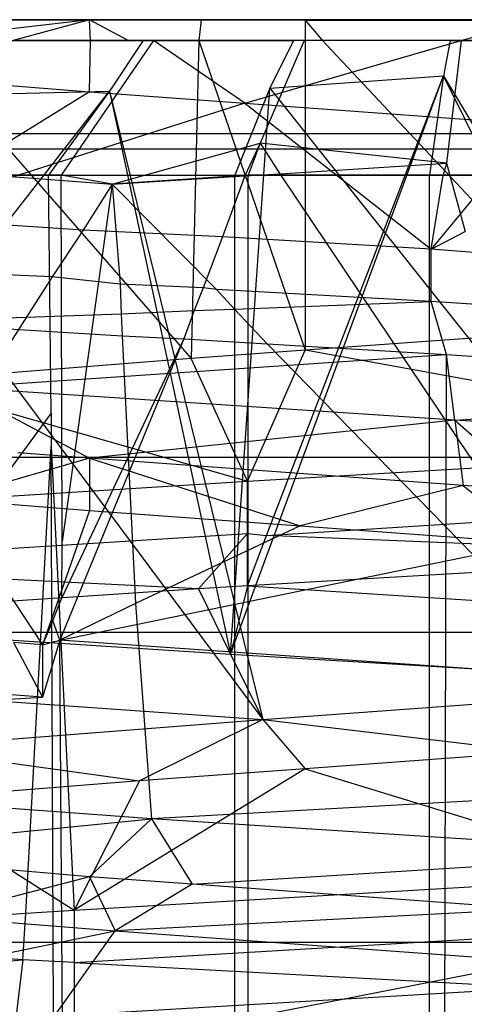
# Model space of a CAD drawing. Extents: x -23.4 to 23.6, y 0.3 to 4.
# Tile 86 of 189: x -17.2493 to -17.22, y 3.598 to 3.6629. Entities that reach past the tile are written whole.
import ezdxf

# ---------------------------------------------------------------- set-up
doc = ezdxf.new("R2010")
doc.units = 0
doc.header["$MEASUREMENT"] = 0
doc.layers.get('0').update_dxf_attribs({"color": 13, "linetype": 'CONTINUOUS'})

# ---------------------------------------------------------------- blocks, each defined once
blk = doc.blocks.new('FOURTY_V_PM_STL')
at = {"color": 0}
for p, q in [((-17.237319, 3.66285, -0.098425), (-23.16028, 3.655358, -0.06076)), ((-17.237319, 3.66285, -0.098425), (-23.16028, 3.655358, -0.06076)), ((-17.237319, 3.66285, -0.098425), (-23.16028, 3.66285, -0.098425)), ((23.138932, 3.66285, -0.669291), (-23.16028, 3.66285, -0.669291)), ((-17.237319, 3.66285, -0.098425), (-23.16028, 3.66285, -0.098425)), ((23.138932, 3.66285, -0.669291), (-23.16028, 3.66285, -0.669291)), ((-17.230472, 3.662828, -0.096319), (-23.16028, 3.655358, -0.06076)), ((-17.230472, 3.662828, -0.096319), (-23.16028, 3.655358, -0.06076)), ((-17.244674, 3.66285, -0.213257), (-17.267243, 3.660184, -0.19326)), ((-17.244674, 3.66285, -0.213257), (-17.267243, 3.660184, -0.19326)), ((-17.244674, 3.66285, -0.213257), (-17.267239, 3.66285, -0.193264)), ((-17.244674, 3.66285, -0.213257), (-17.267239, 3.66285, -0.193264)), ((-17.257167, 3.66285, -0.11033), (-17.237319, 3.66285, -0.098425)), ((-17.257167, 3.66285, -0.11033), (-17.237319, 3.66285, -0.098425)), ((-17.244674, 3.66285, -0.213257), (-17.249687, 3.661484, -0.210276)), ((-17.244674, 3.66285, -0.213257), (-17.249687, 3.661484, -0.210276)), ((-17.244609, 3.661484, -0.213139), (-17.244674, 3.66285, -0.213257)), ((-17.242126, 3.661483, -0.214316), (-17.244674, 3.66285, -0.213257)), ((-17.244609, 3.661484, -0.213139), (-17.244674, 3.66285, -0.213257)), ((-17.215397, 3.66285, -0.220472), (-17.244674, 3.66285, -0.213257)), ((-17.242126, 3.661483, -0.214316), (-17.244674, 3.66285, -0.213257)), ((-17.215397, 3.66285, -0.220472), (-17.244674, 3.66285, -0.213257)), ((-17.237319, 3.66285, -0.098425), (-17.237459, 3.661484, -0.098153)), ((-17.237319, 3.66285, -0.098425), (-17.237459, 3.661484, -0.098153)), ((-17.237319, 3.66285, -0.098425), (-17.230472, 3.662828, -0.096319)), ((-17.237319, 3.66285, -0.098425), (-17.230472, 3.662828, -0.096319)), ((-17.230472, 3.662828, -0.096319), (-17.230467, 3.641082, -0.096317)), ((-17.230472, 3.662828, -0.096319), (-17.230467, 3.641082, -0.096317)), ((-17.230472, 3.662828, -0.096319), (-17.229356, 3.661518, -0.095778)), ((-17.230472, 3.662828, -0.096319), (-17.229356, 3.661518, -0.095778)), ((-17.230472, 3.662828, -0.096319), (-17.200322, 3.662828, -0.096319)), ((-17.230472, 3.662828, -0.096319), (-17.200322, 3.662828, -0.096319)), ((-17.220194, 3.661484, -0.22021), (-17.215397, 3.66285, -0.220472)), ((-17.220194, 3.661484, -0.22021), (-17.215397, 3.66285, -0.220472)), ((-17.256307, 3.661531, -0.109365), (-17.237962, 3.640535, -0.098668)), ((-17.256307, 3.661531, -0.109365), (-17.237962, 3.640535, -0.098668)), ((-17.2503, 3.661484, -0.104149), (-17.241123, 3.661484, -0.099113)), ((-17.2503, 3.661484, -0.104149), (-17.241123, 3.661484, -0.099113)), ((-17.244609, 3.661484, -0.213139), (-17.249687, 3.661484, -0.210276)), ((-17.244609, 3.661484, -0.213139), (-17.249687, 3.661484, -0.210276)), ((-17.240451, 3.661484, -0.215205), (-17.246538, 3.652619, -0.229302)), ((-17.240451, 3.661484, -0.215205), (-17.246538, 3.652619, -0.229302)), ((-17.244669, 3.658095, -0.213258), (-17.244609, 3.661484, -0.213139)), ((-17.244669, 3.658095, -0.213258), (-17.244609, 3.661484, -0.213139)), ((-17.242126, 3.661483, -0.214316), (-17.244609, 3.661484, -0.213139)), ((-17.242126, 3.661483, -0.214316), (-17.244609, 3.661484, -0.213139)), ((-17.241123, 3.661484, -0.099113), (-17.243339, 3.658134, -0.094096)), ((-17.241123, 3.661484, -0.099113), (-17.243339, 3.658134, -0.094096)), ((-17.240451, 3.661484, -0.215205), (-17.242126, 3.661483, -0.214316)), ((-17.240451, 3.661484, -0.215205), (-17.242126, 3.661483, -0.214316)), ((-17.240451, 3.661484, -0.215205), (-17.242126, 3.661483, -0.214316)), ((-17.240451, 3.661484, -0.215205), (-17.242126, 3.661483, -0.214316)), ((-17.241123, 3.661484, -0.099113), (-17.237459, 3.661484, -0.098153)), ((-17.241123, 3.661484, -0.099113), (-17.237459, 3.661484, -0.098153)), ((-17.234429, 3.657348, -0.21753), (-17.240451, 3.661484, -0.215205)), ((-17.234429, 3.657348, -0.21753), (-17.240451, 3.661484, -0.215205)), ((-17.230531, 3.661484, -0.218547), (-17.240451, 3.661484, -0.215205)), ((-17.230531, 3.661484, -0.218547), (-17.240451, 3.661484, -0.215205)), ((-17.237459, 3.661484, -0.098153), (-17.237962, 3.640535, -0.098668)), ((-17.237459, 3.661484, -0.098153), (-17.237962, 3.640535, -0.098668)), ((-17.237459, 3.661484, -0.098153), (-17.230467, 3.641082, -0.096317)), ((-17.237459, 3.661484, -0.098153), (-17.230467, 3.641082, -0.096317)), ((-17.237459, 3.661484, -0.098153), (-17.231241, 3.661484, -0.095657)), ((-17.237459, 3.661484, -0.098153), (-17.231241, 3.661484, -0.095657)), ((-17.234429, 3.657348, -0.21753), (-17.220194, 3.661484, -0.22021)), ((-17.234429, 3.657348, -0.21753), (-17.220194, 3.661484, -0.22021)), ((-17.230531, 3.661484, -0.218547), (-17.233427, 3.654716, -0.230342)), ((-17.230531, 3.661484, -0.218547), (-17.233427, 3.654716, -0.230342)), ((-17.231241, 3.661484, -0.095657), (-17.232793, 3.658352, -0.089581)), ((-17.231241, 3.661484, -0.095657), (-17.232793, 3.658352, -0.089581)), ((-17.231241, 3.661484, -0.095657), (-17.229356, 3.661518, -0.095778)), ((-17.231241, 3.661484, -0.095657), (-17.229356, 3.661518, -0.095778)), ((-17.220194, 3.661484, -0.22021), (-17.230531, 3.661484, -0.218547)), ((-17.220194, 3.661484, -0.22021), (-17.230531, 3.661484, -0.218547)), ((-17.229356, 3.661518, -0.095778), (-17.211478, 3.642467, -0.09461)), ((-17.229356, 3.661518, -0.095778), (-17.211478, 3.642467, -0.09461)), ((-17.229356, 3.661518, -0.095778), (-17.220925, 3.661484, -0.093874)), ((-17.229356, 3.661518, -0.095778), (-17.220925, 3.661484, -0.093874)), ((-17.220925, 3.661484, -0.093874), (-17.221353, 3.65916, -0.089163)), ((-17.220925, 3.661484, -0.093874), (-17.221353, 3.65916, -0.089163)), ((-17.220194, 3.661484, -0.22021), (-17.221167, 3.653397, -0.233265)), ((-17.220194, 3.661484, -0.22021), (-17.221167, 3.653397, -0.233265)), ((-17.220925, 3.661484, -0.093874), (-17.210456, 3.661484, -0.093813)), ((-17.220925, 3.661484, -0.093874), (-17.210456, 3.661484, -0.093813)), ((-17.215398, 3.661484, -0.220328), (-17.220194, 3.661484, -0.22021)), ((-17.215398, 3.661484, -0.220328), (-17.220194, 3.661484, -0.22021)), ((-17.256956, 3.659079, -0.20482), (-17.244669, 3.658095, -0.213258)), ((-17.256956, 3.659079, -0.20482), (-17.244669, 3.658095, -0.213258)), ((-17.235377, 3.62107, -0.089922), (-17.221353, 3.65916, -0.089163)), ((-17.235377, 3.62107, -0.089922), (-17.221353, 3.65916, -0.089163)), ((-17.233015, 3.628888, -0.082233), (-17.221353, 3.65916, -0.089163)), ((-17.233015, 3.628888, -0.082233), (-17.221353, 3.65916, -0.089163)), ((-17.232793, 3.658352, -0.089581), (-17.221353, 3.65916, -0.089163)), ((-17.232793, 3.658352, -0.089581), (-17.221353, 3.65916, -0.089163)), ((-17.221353, 3.65916, -0.089163), (-17.222281, 3.652619, -0.07858)), ((-17.221353, 3.65916, -0.089163), (-17.222281, 3.652619, -0.07858)), ((-17.221353, 3.65916, -0.089163), (-17.199965, 3.623379, -0.088741)), ((-17.201598, 3.619073, -0.096018), (-17.221353, 3.65916, -0.089163)), ((-17.221353, 3.65916, -0.089163), (-17.199965, 3.623379, -0.088741)), ((-17.201598, 3.619073, -0.096018), (-17.221353, 3.65916, -0.089163)), ((-17.267991, 3.626654, -0.101058), (-17.243339, 3.658134, -0.094096)), ((-17.267991, 3.626654, -0.101058), (-17.243339, 3.658134, -0.094096)), ((-17.244669, 3.658095, -0.213258), (-17.257969, 3.649865, -0.222728)), ((-17.244669, 3.658095, -0.213258), (-17.257969, 3.649865, -0.222728)), ((-17.253276, 3.657914, -0.099642), (-17.243339, 3.658134, -0.094096)), ((-17.253276, 3.657914, -0.099642), (-17.243339, 3.658134, -0.094096)), ((-17.253276, 3.657914, -0.099642), (-17.243339, 3.658134, -0.094096)), ((-17.253276, 3.657914, -0.099642), (-17.243339, 3.658134, -0.094096)), ((-17.243339, 3.658134, -0.094096), (-17.247372, 3.652619, -0.085088)), ((-17.243339, 3.658134, -0.094096), (-17.247372, 3.652619, -0.085088)), ((-17.244669, 3.658095, -0.213258), (-17.234429, 3.657348, -0.21753)), ((-17.244669, 3.658095, -0.213258), (-17.234429, 3.657348, -0.21753)), ((-17.243339, 3.658134, -0.094096), (-17.235377, 3.62107, -0.089922)), ((-17.243339, 3.658134, -0.094096), (-17.23326, 3.616764, -0.097074)), ((-17.243339, 3.658134, -0.094096), (-17.23326, 3.616764, -0.097074)), ((-17.243339, 3.658134, -0.094096), (-17.235377, 3.62107, -0.089922)), ((-17.235377, 3.62107, -0.089922), (-17.232793, 3.658352, -0.089581)), ((-17.235377, 3.62107, -0.089922), (-17.232793, 3.658352, -0.089581)), ((-17.232793, 3.658352, -0.089581), (-17.235096, 3.652619, -0.080794)), ((-17.232793, 3.658352, -0.089581), (-17.235096, 3.652619, -0.080794)), ((-17.232793, 3.658352, -0.089581), (-17.201598, 3.619073, -0.096018)), ((-17.232793, 3.658352, -0.089581), (-17.201598, 3.619073, -0.096018)), ((-17.234429, 3.657348, -0.21753), (-17.257969, 3.649865, -0.222728)), ((-17.234429, 3.657348, -0.21753), (-17.257969, 3.649865, -0.222728)), ((-17.234429, 3.657348, -0.21753), (-17.215397, 3.65596, -0.220472)), ((-17.234429, 3.657348, -0.21753), (-17.215397, 3.65596, -0.220472)), ((-17.234429, 3.657348, -0.21753), (-17.222165, 3.647747, -0.235095)), ((-17.234429, 3.657348, -0.21753), (-17.222165, 3.647747, -0.235095)), ((-17.263207, 3.657004, -0.105636), (-17.23326, 3.616764, -0.097074)), ((-17.263207, 3.657004, -0.105636), (-17.23326, 3.616764, -0.097074)), ((-17.215397, 3.65596, -0.220472), (-17.222165, 3.647747, -0.235095)), ((-17.215397, 3.65596, -0.220472), (-17.222165, 3.647747, -0.235095)), ((-23.16028, 3.655358, -0.06076), (-13.900437, 3.655358, -0.06076)), ((-23.16028, 3.655358, -0.06076), (-13.900437, 3.655358, -0.06076)), ((-17.24317, 3.652027, -0.229776), (-17.233427, 3.654716, -0.230342)), ((-17.24317, 3.652027, -0.229776), (-17.233427, 3.654716, -0.230342)), ((-17.233427, 3.654716, -0.230342), (-17.234439, 3.652562, -0.23068)), ((-17.233427, 3.654716, -0.230342), (-17.234439, 3.652562, -0.23068)), ((-17.233427, 3.654716, -0.230342), (-17.234213, 3.652619, -0.233453)), ((-17.233427, 3.654716, -0.230342), (-17.234213, 3.652619, -0.233453)), ((-17.221167, 3.653397, -0.233265), (-17.233427, 3.654716, -0.230342)), ((-17.233427, 3.654716, -0.230342), (-17.232137, 3.652696, -0.231068)), ((-17.233427, 3.654716, -0.230342), (-17.232137, 3.652696, -0.231068)), ((-17.221167, 3.653397, -0.233265), (-17.233427, 3.654716, -0.230342)), ((23.138932, 3.654333, -0.716985), (-23.16028, 3.654333, -0.716985)), ((23.138932, 3.654333, -0.716985), (-23.16028, 3.654333, -0.716985)), ((-17.266692, 3.653785, -0.213427), (-17.24317, 3.652027, -0.229776)), ((-17.266692, 3.653785, -0.213427), (-17.24317, 3.652027, -0.229776)), ((-17.232137, 3.652696, -0.231068), (-17.221167, 3.653397, -0.233265)), ((-17.232137, 3.652696, -0.231068), (-17.221167, 3.653397, -0.233265)), ((-17.221167, 3.653397, -0.233265), (-17.221374, 3.652619, -0.235519)), ((-17.221167, 3.653397, -0.233265), (-17.221374, 3.652619, -0.235519)), ((-17.221167, 3.653397, -0.233265), (-17.219919, 3.648902, -0.233253)), ((-17.221167, 3.653397, -0.233265), (-17.219919, 3.648902, -0.233253)), ((-17.258773, 3.652619, -0.091343), (-17.247372, 3.652619, -0.085088)), ((-17.258773, 3.652619, -0.091343), (-17.247372, 3.652619, -0.085088)), ((-17.246538, 3.652619, -0.229302), (-17.25801, 3.652619, -0.223178)), ((-17.246538, 3.652619, -0.229302), (-17.25801, 3.652619, -0.223178)), ((-17.247372, 3.652619, -0.085088), (-17.235096, 3.652619, -0.080794)), ((-17.247195, 3.636912, -0.085478), (-17.247372, 3.652619, -0.085088)), ((-17.247372, 3.652619, -0.085088), (-17.235096, 3.652619, -0.080794)), ((-17.247195, 3.636912, -0.085478), (-17.247372, 3.652619, -0.085088)), ((-17.24317, 3.652027, -0.229776), (-17.246538, 3.652619, -0.229302)), ((-17.24317, 3.652027, -0.229776), (-17.246538, 3.652619, -0.229302)), ((-17.246457, 3.628499, -0.22904), (-17.246538, 3.652619, -0.229302)), ((-17.246457, 3.628499, -0.22904), (-17.246538, 3.652619, -0.229302)), ((-17.234213, 3.652619, -0.233453), (-17.24317, 3.652027, -0.229776)), ((-17.234213, 3.652619, -0.233453), (-17.24317, 3.652027, -0.229776)), ((-17.235096, 3.652619, -0.080794), (-17.222281, 3.652619, -0.07858)), ((-17.235096, 3.385894, -0.080794), (-17.235096, 3.652619, -0.080794)), ((-17.235096, 3.652619, -0.080794), (-17.222281, 3.652619, -0.07858)), ((-17.235096, 3.385894, -0.080794), (-17.235096, 3.652619, -0.080794)), ((-17.234439, 3.652562, -0.23068), (-17.232137, 3.652696, -0.231068)), ((-17.234439, 3.652562, -0.23068), (-17.232137, 3.652696, -0.231068)), ((-17.221374, 3.652619, -0.235519), (-17.234213, 3.652619, -0.233453)), ((-17.234213, 3.385894, -0.233453), (-17.234213, 3.652619, -0.233453)), ((-17.221374, 3.652619, -0.235519), (-17.234213, 3.652619, -0.233453)), ((-17.234213, 3.385894, -0.233453), (-17.234213, 3.652619, -0.233453)), ((-17.232137, 3.652696, -0.231068), (-17.211713, 3.622273, -0.234835)), ((-17.232137, 3.652696, -0.231068), (-17.211713, 3.622273, -0.234835)), ((-17.222281, 3.652619, -0.07858), (-17.209276, 3.652619, -0.078504)), ((-17.222281, 3.385894, -0.07858), (-17.222281, 3.652619, -0.07858)), ((-17.222281, 3.652619, -0.07858), (-17.209276, 3.652619, -0.078504)), ((-17.222281, 3.385894, -0.07858), (-17.222281, 3.652619, -0.07858)), ((-17.222165, 3.647747, -0.235095), (-17.221374, 3.652619, -0.235519)), ((-17.222165, 3.647747, -0.235095), (-17.221374, 3.652619, -0.235519)), ((-17.208369, 3.652619, -0.235444), (-17.221374, 3.652619, -0.235519)), ((-17.208369, 3.652619, -0.235444), (-17.221374, 3.652619, -0.235519)), ((-17.24317, 3.652027, -0.229776), (-17.246457, 3.628499, -0.22904)), ((-17.24317, 3.652027, -0.229776), (-17.246457, 3.628499, -0.22904)), ((-17.24317, 3.652027, -0.229776), (-17.246457, 3.628499, -0.22904)), ((-17.24317, 3.652027, -0.229776), (-17.246457, 3.628499, -0.22904)), ((-17.24317, 3.652027, -0.229776), (-17.245092, 3.648993, -0.227458)), ((-17.24317, 3.652027, -0.229776), (-17.245092, 3.648993, -0.227458)), ((-17.24317, 3.652027, -0.229776), (-17.234439, 3.652562, -0.23068)), ((-17.24317, 3.652027, -0.229776), (-17.234439, 3.652562, -0.23068)), ((-17.24317, 3.652027, -0.229776), (-17.236298, 3.64509, -0.230431)), ((-17.24317, 3.652027, -0.229776), (-17.242637, 3.645446, -0.228404)), ((-17.24317, 3.652027, -0.229776), (-17.242637, 3.645446, -0.228404)), ((-17.24317, 3.652027, -0.229776), (-17.236298, 3.64509, -0.230431)), ((-17.234439, 3.652562, -0.23068), (-17.235912, 3.648551, -0.230165)), ((-17.234439, 3.652562, -0.23068), (-17.235912, 3.648551, -0.230165)), ((-17.245092, 3.648993, -0.227458), (-17.257969, 3.649865, -0.222728)), ((-17.245092, 3.648993, -0.227458), (-17.257969, 3.649865, -0.222728)), ((-17.245092, 3.648993, -0.227458), (-17.247123, 3.645912, -0.226133)), ((-17.245092, 3.648993, -0.227458), (-17.247123, 3.645912, -0.226133)), ((-17.245092, 3.648993, -0.227458), (-17.247123, 3.645912, -0.226133)), ((-17.245092, 3.648993, -0.227458), (-17.247123, 3.645912, -0.226133)), ((-17.235912, 3.648551, -0.230165), (-17.245092, 3.648993, -0.227458)), ((-17.235912, 3.648551, -0.230165), (-17.245092, 3.648993, -0.227458)), ((-17.222165, 3.647747, -0.235095), (-17.219919, 3.648902, -0.233253)), ((-17.222165, 3.647747, -0.235095), (-17.219919, 3.648902, -0.233253)), ((-17.235912, 3.648551, -0.230165), (-17.23719, 3.645188, -0.22986)), ((-17.235912, 3.648551, -0.230165), (-17.23719, 3.645188, -0.22986)), ((-17.235912, 3.648551, -0.230165), (-17.23719, 3.645188, -0.22986)), ((-17.235912, 3.648551, -0.230165), (-17.23719, 3.645188, -0.22986)), ((-17.222165, 3.647747, -0.235095), (-17.235912, 3.648551, -0.230165)), ((-17.222165, 3.647747, -0.235095), (-17.235912, 3.648551, -0.230165)), ((-17.222165, 3.644302, -0.235095), (-17.222165, 3.647747, -0.235095)), ((-17.219095, 3.647506, -0.234088), (-17.222165, 3.647747, -0.235095)), ((-17.222165, 3.644302, -0.235095), (-17.222165, 3.647747, -0.235095)), ((-17.222165, 3.644302, -0.235095), (-17.222165, 3.647747, -0.235095)), ((-17.219095, 3.647506, -0.234088), (-17.222165, 3.647747, -0.235095)), ((-17.222165, 3.644302, -0.235095), (-17.222165, 3.647747, -0.235095)), ((-17.247123, 3.645912, -0.226133), (-17.257969, 3.64642, -0.222728)), ((-17.247123, 3.645912, -0.226133), (-17.257969, 3.64642, -0.222728)), ((-17.247123, 3.645912, -0.226133), (-17.268642, 3.612317, -0.203615)), ((-17.247123, 3.645912, -0.226133), (-17.268642, 3.612317, -0.203615)), ((-17.242637, 3.645446, -0.228404), (-17.247123, 3.645912, -0.226133)), ((-17.242637, 3.645446, -0.228404), (-17.247123, 3.645912, -0.226133)), ((-17.23719, 3.645188, -0.22986), (-17.242637, 3.645446, -0.228404)), ((-17.242637, 3.645446, -0.228404), (-17.24259, 3.64349, -0.228298)), ((-17.242637, 3.645446, -0.228404), (-17.24259, 3.64349, -0.228298)), ((-17.23719, 3.645188, -0.22986), (-17.242637, 3.645446, -0.228404)), ((-17.23719, 3.645188, -0.22986), (-17.237768, 3.643698, -0.229757)), ((-17.23719, 3.645188, -0.22986), (-17.237768, 3.643698, -0.229757)), ((-17.236298, 3.64509, -0.230431), (-17.23719, 3.645188, -0.22986)), ((-17.236298, 3.64509, -0.230431), (-17.23719, 3.645188, -0.22986)), ((-17.222165, 3.644302, -0.235095), (-17.236298, 3.64509, -0.230431)), ((-17.222165, 3.644302, -0.235095), (-17.236298, 3.64509, -0.230431)), ((-17.236298, 3.64509, -0.230431), (-17.235123, 3.643793, -0.230731)), ((-17.236298, 3.64509, -0.230431), (-17.235123, 3.643793, -0.230731)), ((-17.235123, 3.643793, -0.230731), (-17.222165, 3.644302, -0.235095)), ((-17.235123, 3.643793, -0.230731), (-17.222165, 3.644302, -0.235095)), ((-17.221151, 3.640798, -0.235177), (-17.222165, 3.644302, -0.235095)), ((-17.221151, 3.640798, -0.235177), (-17.222165, 3.644302, -0.235095)), ((-17.221151, 3.640798, -0.235177), (-17.222165, 3.644302, -0.235095)), ((-17.217969, 3.644018, -0.234096), (-17.222165, 3.644302, -0.235095)), ((-17.221151, 3.640798, -0.235177), (-17.222165, 3.644302, -0.235095)), ((-17.217969, 3.644018, -0.234096), (-17.222165, 3.644302, -0.235095)), ((-17.25743, 3.642941, -0.223078), (-17.24259, 3.64349, -0.228298)), ((-17.25743, 3.642941, -0.223078), (-17.24259, 3.64349, -0.228298)), ((-17.24259, 3.64349, -0.228298), (-17.237768, 3.643698, -0.229757)), ((-17.24259, 3.64349, -0.228298), (-17.237768, 3.643698, -0.229757)), ((-17.24259, 3.64349, -0.228298), (-17.242522, 3.642044, -0.22814)), ((-17.24259, 3.64349, -0.228298), (-17.242522, 3.642044, -0.22814)), ((-17.237768, 3.643698, -0.229757), (-17.238458, 3.641826, -0.229527)), ((-17.237768, 3.643698, -0.229757), (-17.238458, 3.641826, -0.229527)), ((-17.237768, 3.643698, -0.229757), (-17.235123, 3.643793, -0.230731)), ((-17.237768, 3.643698, -0.229757), (-17.235123, 3.643793, -0.230731)), ((-17.235123, 3.643793, -0.230731), (-17.232977, 3.641517, -0.231137)), ((-17.235123, 3.643793, -0.230731), (-17.232977, 3.641517, -0.231137)), ((-17.235123, 3.643793, -0.230731), (-17.232977, 3.641517, -0.231137)), ((-17.235123, 3.643793, -0.230731), (-17.232977, 3.641517, -0.231137)), ((-17.25743, 3.642941, -0.223078), (-17.242522, 3.642044, -0.22814)), ((-17.25743, 3.642941, -0.223078), (-17.242522, 3.642044, -0.22814)), ((-17.211478, 3.642467, -0.09461), (-17.230467, 3.641082, -0.096317)), ((-17.211478, 3.642467, -0.09461), (-17.230467, 3.641082, -0.096317)), ((-17.238458, 3.641826, -0.229527), (-17.246612, 3.621988, -0.228185)), ((-17.238458, 3.641826, -0.229527), (-17.246612, 3.621988, -0.228185)), ((-17.238458, 3.641826, -0.229527), (-17.246484, 3.624783, -0.228916)), ((-17.238458, 3.641826, -0.229527), (-17.246484, 3.624783, -0.228916)), ((-17.242522, 3.642044, -0.22814), (-17.241633, 3.624412, -0.225194)), ((-17.242522, 3.642044, -0.22814), (-17.241633, 3.624412, -0.225194)), ((-17.242522, 3.642044, -0.22814), (-17.238458, 3.641826, -0.229527)), ((-17.242522, 3.642044, -0.22814), (-17.238458, 3.641826, -0.229527)), ((-17.238458, 3.641826, -0.229527), (-17.232977, 3.641517, -0.231137)), ((-17.238458, 3.641826, -0.229527), (-17.232977, 3.641517, -0.231137)), ((-17.230467, 3.641082, -0.096317), (-17.237962, 3.640535, -0.098668)), ((-17.230467, 3.641082, -0.096317), (-17.237962, 3.640535, -0.098668)), ((-17.234259, 3.632457, -0.081889), (-17.230467, 3.641082, -0.096317)), ((-17.234259, 3.632457, -0.081889), (-17.230467, 3.641082, -0.096317)), ((-17.232977, 3.641517, -0.231137), (-17.221151, 3.640798, -0.235177)), ((-17.232977, 3.641517, -0.231137), (-17.204414, 3.612252, -0.234611)), ((-17.232977, 3.641517, -0.231137), (-17.221151, 3.640798, -0.235177)), ((-17.232977, 3.641517, -0.231137), (-17.204414, 3.612252, -0.234611)), ((-17.195394, 3.634748, -0.082183), (-17.230467, 3.641082, -0.096317)), ((-17.195394, 3.634748, -0.082183), (-17.230467, 3.641082, -0.096317)), ((-17.237962, 3.640535, -0.098668), (-17.257167, 3.639042, -0.11033)), ((-17.237962, 3.640535, -0.098668), (-17.257167, 3.639042, -0.11033)), ((-17.253407, 3.638635, -0.216798), (-17.221151, 3.640798, -0.235177)), ((-17.253407, 3.638635, -0.216798), (-17.221151, 3.640798, -0.235177)), ((-17.234259, 3.632457, -0.081889), (-17.237962, 3.640535, -0.098668)), ((-17.234259, 3.632457, -0.081889), (-17.237962, 3.640535, -0.098668)), ((-17.221364, 3.564425, -0.235219), (-17.221151, 3.640798, -0.235177)), ((-17.221364, 3.564425, -0.235219), (-17.221151, 3.640798, -0.235177)), ((-17.220597, 3.636491, -0.227739), (-17.221151, 3.640798, -0.235177)), ((-17.220597, 3.636491, -0.227739), (-17.221151, 3.640798, -0.235177)), ((-17.221151, 3.640798, -0.235177), (-17.216816, 3.640516, -0.234193)), ((-17.221151, 3.640798, -0.235177), (-17.216816, 3.640516, -0.234193)), ((-17.257167, 3.639042, -0.11033), (-17.234259, 3.632457, -0.081889)), ((-17.257167, 3.639042, -0.11033), (-17.234259, 3.632457, -0.081889)), ((-17.220597, 3.636491, -0.227739), (-17.253407, 3.638635, -0.216798)), ((-17.253407, 3.638635, -0.216798), (-17.244669, 3.63398, -0.213259)), ((-17.253407, 3.638635, -0.216798), (-17.244669, 3.63398, -0.213259)), ((-17.220597, 3.636491, -0.227739), (-17.253407, 3.638635, -0.216798)), ((-17.220597, 3.636491, -0.227739), (-17.182882, 3.638541, -0.228278)), ((-17.220597, 3.636491, -0.227739), (-17.182882, 3.638541, -0.228278)), ((-17.255046, 3.626245, -0.092173), (-17.247195, 3.636912, -0.085478)), ((-17.255046, 3.626245, -0.092173), (-17.247195, 3.636912, -0.085478)), ((-17.247195, 3.636912, -0.085478), (-17.247195, 3.634738, -0.085478)), ((-17.247195, 3.636912, -0.085478), (-17.247195, 3.634738, -0.085478)), ((-17.247195, 3.636912, -0.085478), (-17.247195, 3.634738, -0.085478)), ((-17.247195, 3.636912, -0.085478), (-17.247195, 3.634738, -0.085478)), ((-17.220597, 3.636491, -0.227739), (-17.244669, 3.63398, -0.213259)), ((-17.220597, 3.636491, -0.227739), (-17.244669, 3.63398, -0.213259)), ((-17.185993, 3.634235, -0.221501), (-17.220597, 3.636491, -0.227739)), ((-17.220597, 3.636491, -0.227739), (-17.215397, 3.631846, -0.220472)), ((-17.220597, 3.636491, -0.227739), (-17.215397, 3.631846, -0.220472)), ((-17.220597, 3.636491, -0.227739), (-17.220048, 3.632185, -0.220301)), ((-17.220597, 3.636491, -0.227739), (-17.220048, 3.632185, -0.220301)), ((-17.185993, 3.634235, -0.221501), (-17.220597, 3.636491, -0.227739)), ((-17.248861, 3.604025, -0.087444), (-17.247195, 3.634738, -0.085478)), ((-17.248861, 3.604025, -0.087444), (-17.247195, 3.634738, -0.085478)), ((-17.247037, 3.597266, -0.085824), (-17.247195, 3.634738, -0.085478)), ((-17.247037, 3.597266, -0.085824), (-17.247195, 3.634738, -0.085478)), ((-17.247195, 3.634738, -0.085478), (-17.245673, 3.604225, -0.085694)), ((-17.247195, 3.634738, -0.085478), (-17.245673, 3.604225, -0.085694)), ((-17.234259, 3.632457, -0.081889), (-17.195394, 3.634748, -0.082183)), ((-17.234259, 3.632457, -0.081889), (-17.195394, 3.634748, -0.082183)), ((23.138932, 3.634022, -0.028828), (-23.16028, 3.634022, -0.028828)), ((23.138932, 3.634022, -0.028828), (-23.16028, 3.634022, -0.028828)), ((-17.244669, 3.63398, -0.213259), (-17.254079, 3.631265, -0.207199)), ((-17.244669, 3.63398, -0.213259), (-17.249381, 3.634329, -0.210518)), ((-17.220048, 3.632185, -0.220301), (-17.244669, 3.63398, -0.213259)), ((-17.244669, 3.63398, -0.213259), (-17.230791, 3.629523, -0.218563)), ((-17.244669, 3.63398, -0.213259), (-17.230791, 3.629523, -0.218563)), ((-17.244669, 3.63398, -0.213259), (-17.244669, 3.630535, -0.213259)), ((-17.244669, 3.63398, -0.213259), (-17.244669, 3.630535, -0.213259)), ((-17.220048, 3.632185, -0.220301), (-17.244669, 3.63398, -0.213259)), ((-17.267394, 3.630405, -0.099461), (-17.234259, 3.632457, -0.081889)), ((-17.267394, 3.630405, -0.099461), (-17.234259, 3.632457, -0.081889)), ((-17.234259, 3.629012, -0.081889), (-17.234259, 3.632457, -0.081889)), ((-17.234259, 3.629012, -0.081889), (-17.234259, 3.632457, -0.081889)), ((-17.220048, 3.632185, -0.220301), (-17.230791, 3.629523, -0.218563)), ((-17.220048, 3.632185, -0.220301), (-17.230791, 3.629523, -0.218563)), ((-17.220048, 3.632185, -0.220301), (-17.215397, 3.628401, -0.220472)), ((-17.215397, 3.631846, -0.220472), (-17.220048, 3.632185, -0.220301)), ((-17.254079, 3.631265, -0.207199), (-17.244669, 3.630535, -0.213259)), ((-17.254079, 3.631265, -0.207199), (-17.244669, 3.630535, -0.213259)), ((-17.254079, 3.631265, -0.207199), (-17.247771, 3.621698, -0.228344)), ((-17.254079, 3.631265, -0.207199), (-17.247771, 3.621698, -0.228344)), ((-17.233015, 3.628888, -0.082233), (-17.195394, 3.631303, -0.082183)), ((-17.233015, 3.628888, -0.082233), (-17.195394, 3.631303, -0.082183)), ((-17.244669, 3.630535, -0.213259), (-17.247771, 3.621698, -0.228344)), ((-17.244669, 3.630535, -0.213259), (-17.247771, 3.621698, -0.228344)), ((-17.244669, 3.630535, -0.213259), (-17.230791, 3.629523, -0.218563)), ((-17.244669, 3.630535, -0.213259), (-17.230791, 3.629523, -0.218563)), ((-17.230791, 3.629523, -0.218563), (-17.241633, 3.624412, -0.225194)), ((-17.230791, 3.629523, -0.218563), (-17.241633, 3.624412, -0.225194)), ((-17.230791, 3.629523, -0.218563), (-17.215397, 3.628401, -0.220472)), ((-17.230791, 3.629523, -0.218563), (-17.215397, 3.628401, -0.220472)), ((-17.267394, 3.62696, -0.099461), (-17.234259, 3.629012, -0.081889)), ((-17.267394, 3.62696, -0.099461), (-17.234259, 3.629012, -0.081889)), ((-17.234259, 3.629012, -0.081889), (-17.237488, 3.625376, -0.082769)), ((-17.234259, 3.625567, -0.081889), (-17.234259, 3.629012, -0.081889)), ((-17.234259, 3.629012, -0.081889), (-17.233015, 3.628888, -0.082233)), ((-17.234259, 3.629012, -0.081889), (-17.233015, 3.628888, -0.082233)), ((-17.234259, 3.625567, -0.081889), (-17.233015, 3.628888, -0.082233)), ((-17.234259, 3.625567, -0.081889), (-17.233015, 3.628888, -0.082233)), ((-17.200566, 3.627565, -0.081546), (-17.233015, 3.628888, -0.082233)), ((-17.200566, 3.627565, -0.081546), (-17.233015, 3.628888, -0.082233)), ((-17.246612, 3.621988, -0.228185), (-17.215397, 3.628401, -0.220472)), ((-17.246612, 3.621988, -0.228185), (-17.215397, 3.628401, -0.220472)), ((-17.246484, 3.624783, -0.228916), (-17.246457, 3.628499, -0.22904)), ((-17.246484, 3.624783, -0.228916), (-17.246457, 3.628499, -0.22904)), ((-17.246484, 3.624783, -0.228916), (-17.246457, 3.628499, -0.22904)), ((-17.246484, 3.624783, -0.228916), (-17.246457, 3.628499, -0.22904)), ((-17.200566, 3.627565, -0.081546), (-17.234259, 3.625567, -0.081889)), ((-17.200566, 3.627565, -0.081546), (-17.234259, 3.625567, -0.081889)), ((-17.237488, 3.625376, -0.082769), (-17.255046, 3.626245, -0.092173)), ((-17.237488, 3.625376, -0.082769), (-17.255046, 3.626245, -0.092173)), ((-17.237488, 3.625376, -0.082769), (-17.2566, 3.624115, -0.093527)), ((-17.237488, 3.625376, -0.082769), (-17.2566, 3.624115, -0.093527)), ((-17.234259, 3.625567, -0.081889), (-17.237488, 3.625376, -0.082769)), ((-17.237488, 3.625376, -0.082769), (-17.235377, 3.62107, -0.089922)), ((-17.237488, 3.625376, -0.082769), (-17.235377, 3.62107, -0.089922)), ((-17.234259, 3.625567, -0.081889), (-17.235377, 3.62107, -0.089922)), ((-17.234259, 3.625567, -0.081889), (-17.235377, 3.62107, -0.089922)), ((-17.234259, 3.625567, -0.081889), (-17.199965, 3.623379, -0.088741)), ((-17.234259, 3.625567, -0.081889), (-17.199965, 3.623379, -0.088741)), ((-17.247081, 3.623291, -0.228499), (-17.246484, 3.624783, -0.228916)), ((-17.247081, 3.623291, -0.228499), (-17.246484, 3.624783, -0.228916)), ((-17.247081, 3.623291, -0.228499), (-17.246484, 3.624783, -0.228916)), ((-17.247081, 3.623291, -0.228499), (-17.246484, 3.624783, -0.228916)), ((-17.247081, 3.623291, -0.228499), (-17.246484, 3.624783, -0.228916)), ((-17.247081, 3.623291, -0.228499), (-17.246484, 3.624783, -0.228916)), ((-17.241633, 3.624412, -0.225194), (-17.246612, 3.621988, -0.228185)), ((-17.241633, 3.624412, -0.225194), (-17.246612, 3.621988, -0.228185)), ((-17.241633, 3.624412, -0.225194), (-17.240577, 3.610235, -0.223278)), ((-17.241633, 3.624412, -0.225194), (-17.240577, 3.610235, -0.223278)), ((-17.270069, 3.623308, -0.101974), (-17.235377, 3.62107, -0.089922)), ((-17.270069, 3.623308, -0.101974), (-17.235377, 3.62107, -0.089922)), ((-17.247081, 3.623291, -0.228499), (-17.247771, 3.621698, -0.228344)), ((-17.247081, 3.623291, -0.228499), (-17.247771, 3.621698, -0.228344)), ((-17.247081, 3.623291, -0.228499), (-17.247771, 3.621698, -0.228344)), ((-17.247081, 3.623291, -0.228499), (-17.247771, 3.621698, -0.228344)), ((-17.246612, 3.621988, -0.228185), (-17.247081, 3.623291, -0.228499)), ((-17.246612, 3.621988, -0.228185), (-17.247081, 3.623291, -0.228499)), ((23.138932, 3.622491, -0.766727), (-23.16028, 3.622491, -0.766727)), ((23.138932, 3.622491, -0.766727), (-23.16028, 3.622491, -0.766727)), ((-17.249673, 3.621832, -0.226836), (-17.247771, 3.618253, -0.228344)), ((-17.247771, 3.621698, -0.228344), (-17.249673, 3.621832, -0.226836)), ((-17.247771, 3.621698, -0.228344), (-17.249673, 3.621832, -0.226836)), ((-17.249673, 3.621832, -0.226836), (-17.247771, 3.618253, -0.228344)), ((-17.249673, 3.621832, -0.226836), (-17.247771, 3.618253, -0.228344)), ((-17.247771, 3.621698, -0.228344), (-17.246612, 3.621988, -0.228185)), ((-17.246612, 3.621988, -0.228185), (-17.247771, 3.618253, -0.228344)), ((-17.246612, 3.621988, -0.228185), (-17.247771, 3.618253, -0.228344)), ((-17.247771, 3.621698, -0.228344), (-17.246612, 3.621988, -0.228185)), ((-17.247771, 3.621698, -0.228344), (-17.247771, 3.618253, -0.228344)), ((-17.247771, 3.621698, -0.228344), (-17.247771, 3.618253, -0.228344)), ((-17.247771, 3.621698, -0.228344), (-17.247771, 3.618253, -0.228344)), ((-17.247771, 3.621698, -0.228344), (-17.247771, 3.618253, -0.228344)), ((-17.210885, 3.619523, -0.235003), (-17.246612, 3.621988, -0.228185)), ((-17.246429, 3.594053, -0.228823), (-17.246612, 3.621988, -0.228185)), ((-17.210885, 3.619523, -0.235003), (-17.246612, 3.621988, -0.228185)), ((-17.246429, 3.594053, -0.228823), (-17.246612, 3.621988, -0.228185)), ((-17.235377, 3.62107, -0.089922), (-17.23326, 3.616764, -0.097074)), ((-17.235377, 3.62107, -0.089922), (-17.201598, 3.619073, -0.096018)), ((-17.235377, 3.62107, -0.089922), (-17.201598, 3.619073, -0.096018)), ((-17.235377, 3.62107, -0.089922), (-17.23326, 3.616764, -0.097074)), ((-17.247771, 3.618253, -0.228344), (-17.273289, 3.620052, -0.208592)), ((-17.247771, 3.618253, -0.228344), (-17.273289, 3.620052, -0.208592)), ((-17.264836, 3.619002, -0.107288), (-17.23326, 3.616764, -0.097074)), ((-17.264836, 3.619002, -0.107288), (-17.23326, 3.616764, -0.097074)), ((-17.23326, 3.616764, -0.097074), (-17.201598, 3.619073, -0.096018)), ((-17.23326, 3.616764, -0.097074), (-17.201598, 3.619073, -0.096018)), ((-17.274279, 3.616623, -0.208499), (-17.247771, 3.618253, -0.228344)), ((-17.257167, 3.614928, -0.11033), (-17.23326, 3.616764, -0.097074)), ((-17.257167, 3.614928, -0.11033), (-17.23326, 3.616764, -0.097074)), ((-17.23326, 3.616764, -0.097074), (-17.241384, 3.612727, -0.100097)), ((-17.23326, 3.616764, -0.097074), (-17.241384, 3.612727, -0.100097)), ((-17.23326, 3.616764, -0.097074), (-17.230472, 3.613522, -0.096319)), ((-17.23326, 3.616764, -0.097074), (-17.230472, 3.613522, -0.096319)), ((-17.23326, 3.616764, -0.097074), (-17.215331, 3.614627, -0.094488)), ((-17.23326, 3.616764, -0.097074), (-17.215331, 3.614627, -0.094488)), ((-17.257167, 3.614928, -0.11033), (-17.241384, 3.612727, -0.100097)), ((-17.257167, 3.614928, -0.11033), (-17.241384, 3.612727, -0.100097)), ((-17.215331, 3.614627, -0.094488), (-17.230472, 3.613522, -0.096319)), ((-17.215331, 3.614627, -0.094488), (-17.230472, 3.613522, -0.096319)), ((-17.230472, 3.613522, -0.096319), (-17.245673, 3.604225, -0.085694)), ((-17.230472, 3.613522, -0.096319), (-17.245673, 3.604225, -0.085694)), ((-17.230472, 3.613522, -0.096319), (-17.241384, 3.612727, -0.100097)), ((-17.230472, 3.613522, -0.096319), (-17.241384, 3.612727, -0.100097)), ((-17.230472, 3.613522, -0.096319), (-17.207437, 3.606479, -0.079979)), ((-17.230472, 3.613522, -0.096319), (-17.207437, 3.606479, -0.079979)), ((-17.241384, 3.612727, -0.100097), (-17.257176, 3.611483, -0.110335)), ((-17.241384, 3.612727, -0.100097), (-17.257176, 3.611483, -0.110335)), ((-17.241384, 3.612727, -0.100097), (-17.245673, 3.604225, -0.085694)), ((-17.241384, 3.612727, -0.100097), (-17.245673, 3.604225, -0.085694)), ((-17.240577, 3.610235, -0.223278), (-17.268642, 3.612317, -0.203615)), ((-17.240577, 3.610235, -0.223278), (-17.268642, 3.612317, -0.203615)), ((-17.204414, 3.612252, -0.234611), (-17.240577, 3.610235, -0.223278)), ((-17.204414, 3.612252, -0.234611), (-17.240577, 3.610235, -0.223278)), ((-17.257176, 3.611483, -0.110335), (-17.245673, 3.604225, -0.085694)), ((-17.257176, 3.611483, -0.110335), (-17.245673, 3.604225, -0.085694)), ((-17.263006, 3.608011, -0.198731), (-17.240577, 3.610235, -0.223278)), ((-17.263006, 3.608011, -0.198731), (-17.240577, 3.610235, -0.223278)), ((-17.244669, 3.606421, -0.213259), (-17.240577, 3.610235, -0.223278)), ((-17.244669, 3.606421, -0.213259), (-17.240577, 3.610235, -0.223278)), ((-17.205466, 3.607946, -0.227227), (-17.240577, 3.610235, -0.223278)), ((-17.240577, 3.610235, -0.223278), (-17.23791, 3.605928, -0.216312)), ((-17.240577, 3.610235, -0.223278), (-17.23791, 3.605928, -0.216312)), ((-17.205466, 3.607946, -0.227227), (-17.240577, 3.610235, -0.223278)), ((-17.244669, 3.606421, -0.213259), (-17.263006, 3.608011, -0.198731)), ((-17.244669, 3.606421, -0.213259), (-17.263006, 3.608011, -0.198731)), ((-17.23791, 3.605928, -0.216312), (-17.205466, 3.607946, -0.227227)), ((-17.23791, 3.605928, -0.216312), (-17.205466, 3.607946, -0.227227)), ((-17.244669, 3.606421, -0.213259), (-17.254717, 3.603774, -0.206693)), ((-17.244669, 3.606421, -0.213259), (-17.254717, 3.603774, -0.206693)), ((-17.245673, 3.604225, -0.085694), (-17.207437, 3.606479, -0.079979)), ((-17.245673, 3.604225, -0.085694), (-17.207437, 3.606479, -0.079979)), ((-17.23791, 3.605928, -0.216312), (-17.244669, 3.606421, -0.213259)), ((-17.244669, 3.606421, -0.213259), (-17.24298, 3.602853, -0.214113)), ((-17.244669, 3.606421, -0.213259), (-17.24298, 3.602853, -0.214113)), ((-17.23791, 3.605928, -0.216312), (-17.244669, 3.606421, -0.213259)), ((-17.23791, 3.605928, -0.216312), (-17.24298, 3.602853, -0.214113)), ((-17.23791, 3.605928, -0.216312), (-17.24298, 3.602853, -0.214113)), ((-17.215397, 3.604287, -0.220472), (-17.23791, 3.605928, -0.216312)), ((-17.215397, 3.604287, -0.220472), (-17.23791, 3.605928, -0.216312)), ((-17.273448, 3.602358, -0.105517), (-17.248861, 3.604025, -0.087444)), ((-17.273448, 3.602358, -0.105517), (-17.248861, 3.604025, -0.087444)), ((-17.273448, 3.602358, -0.105517), (-17.248861, 3.604025, -0.087444)), ((-17.249046, 3.600955, -0.087588), (-17.248861, 3.604025, -0.087444)), ((-17.249046, 3.600955, -0.087588), (-17.248861, 3.604025, -0.087444)), ((-17.248861, 3.604025, -0.087444), (-17.245673, 3.604225, -0.085694)), ((-17.248861, 3.604025, -0.087444), (-17.245673, 3.604225, -0.085694)), ((-17.248861, 3.604025, -0.087444), (-17.245673, 3.604225, -0.085694)), ((-17.245673, 3.604225, -0.085694), (-17.245673, 3.60078, -0.085694)), ((-17.245673, 3.604225, -0.085694), (-17.245673, 3.60078, -0.085694)), ((-17.245673, 3.604225, -0.085694), (-17.245673, 3.60078, -0.085694)), ((-17.215397, 3.604287, -0.220472), (-17.24298, 3.602853, -0.214113)), ((-17.215397, 3.604287, -0.220472), (-17.24298, 3.602853, -0.214113)), ((-17.254717, 3.603774, -0.206693), (-17.24298, 3.602853, -0.214113)), ((-17.254717, 3.603774, -0.206693), (-17.24298, 3.602853, -0.214113)), ((-17.275794, 3.596091, -0.206693), (-17.24298, 3.602853, -0.214113)), ((-17.275794, 3.596091, -0.206693), (-17.24298, 3.602853, -0.214113)), ((-17.249147, 3.59422, -0.2277), (-17.24298, 3.602853, -0.214113)), ((-17.249147, 3.59422, -0.2277), (-17.24298, 3.602853, -0.214113)), ((-17.245673, 3.60078, -0.085694), (-17.207437, 3.603034, -0.079979)), ((-17.245673, 3.60078, -0.085694), (-17.207437, 3.603034, -0.079979)), ((-17.24298, 3.602853, -0.214113), (-17.215397, 3.600842, -0.220472)), ((-17.24298, 3.602853, -0.214113), (-17.215397, 3.600842, -0.220472)), ((23.138932, 3.602091, -0.007492), (-23.16028, 3.602091, -0.007492)), ((23.138932, 3.602091, -0.007492), (-23.16028, 3.602091, -0.007492)), ((-17.249046, 3.600955, -0.087588), (-17.273448, 3.602358, -0.105517)), ((-17.249046, 3.600955, -0.087588), (-17.273448, 3.602358, -0.105517)), ((-17.275794, 3.598704, -0.108268), (-17.249046, 3.600955, -0.087588)), ((-17.275794, 3.598704, -0.108268), (-17.249046, 3.600955, -0.087588)), ((-17.275794, 3.598704, -0.108268), (-17.249046, 3.600955, -0.087588)), ((-17.249046, 3.600955, -0.087588), (-17.249512, 3.597108, -0.087437)), ((-17.249046, 3.600955, -0.087588), (-17.249512, 3.597108, -0.087437)), ((-17.249147, 3.59422, -0.2277), (-17.215397, 3.600842, -0.220472)), ((-17.249147, 3.59422, -0.2277), (-17.215397, 3.600842, -0.220472)), ((-17.245673, 3.60078, -0.085694), (-17.249046, 3.600955, -0.087588)), ((-17.245673, 3.60078, -0.085694), (-17.249046, 3.600955, -0.087588)), ((-17.245673, 3.60078, -0.085694), (-17.249046, 3.600955, -0.087588)), ((-17.245673, 3.60078, -0.085694), (-17.245673, 3.597335, -0.085694)), ((-17.245673, 3.60078, -0.085694), (-17.215397, 3.59912, -0.079571)), ((-17.245673, 3.60078, -0.085694), (-17.215397, 3.59912, -0.079571)), ((-17.245673, 3.60078, -0.085694), (-17.245673, 3.597335, -0.085694)), ((-17.245673, 3.597335, -0.085694), (-17.215397, 3.59912, -0.079571)), ((-17.245673, 3.597335, -0.085694), (-17.215397, 3.59912, -0.079571))]:
    blk.add_line(p, q, dxfattribs=at)

msp = doc.modelspace()

# ---------------------------------------------------------------- block references
at = {"color": 0}
msp.add_blockref('FOURTY_V_PM_STL', (0, 0), dxfattribs=at)

doc.saveas('drawing.dxf')
